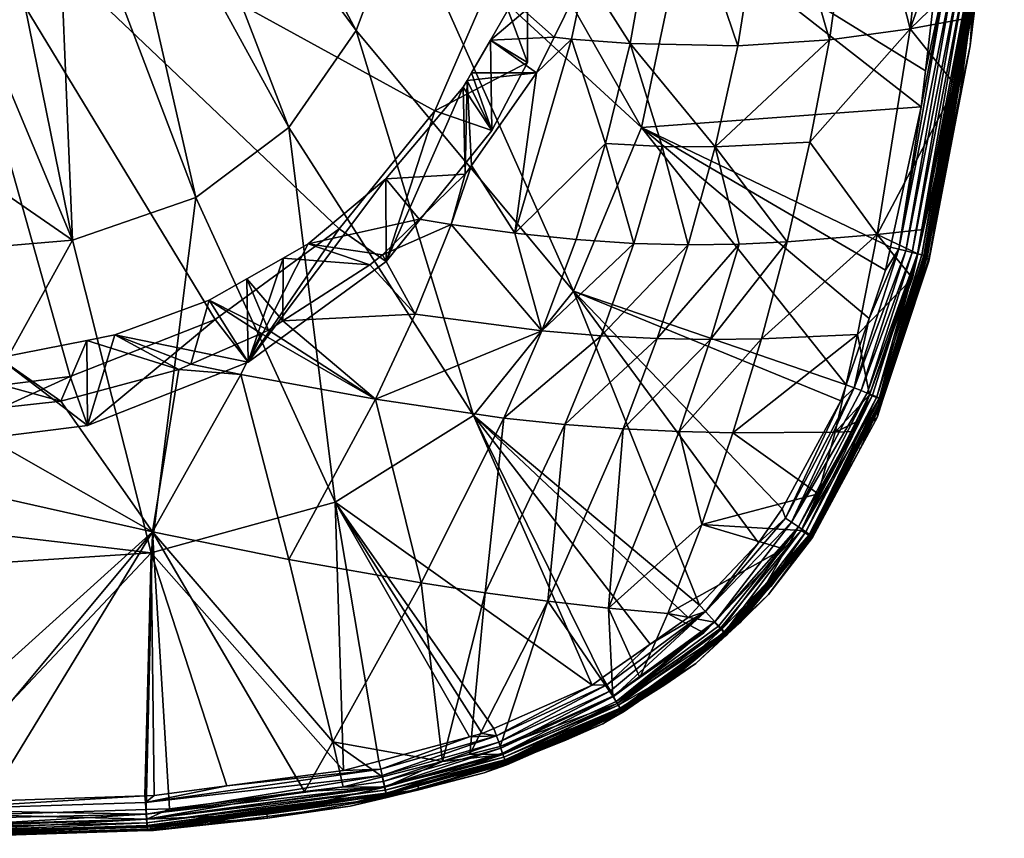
# Model space of a CAD drawing. Extents: x -0.027 to 0.042, y -0.136 to 0.027.
# Tile 3 of 172: x 0.002 to 0.019, y -0.136 to -0.121. Entities that reach past the tile are written whole.
import ezdxf

# ---------------------------------------------------------------- set-up
doc = ezdxf.new("R2010")
doc.units = 0
doc.layers.add('mesh', color=7, linetype='CONTINUOUS')

msp = doc.modelspace()

# ---------------------------------------------------------------- meshes
at = {"layer": 'mesh'}
mesh = msp.add_polyface(dxfattribs=at)
corners = [(0.012329, -0.123655, 0.119681), (0.0118, -0.125377, 0.120229), (0.012836, -0.125446, 0.120906), (0.012886, -0.116671, 0.118123), (0.012671, -0.11813, 0.118229), (0.013428, -0.118165, 0.118767), (0.013808, -0.125472, 0.121675), (0.013345, -0.123709, 0.120393), (0.012772, -0.121867, 0.119269), (0.012247, -0.127103, 0.121564), (0.011186, -0.127014, 0.12093), (0.010705, -0.125263, 0.119642), (0.011716, -0.121789, 0.118605), (0.012621, -0.118467, 0.118253), (0.012974, -0.123369, 0.133586), (0.016639, -0.127979, 0.132086), (0.011755, -0.126304, 0.13359), (0.008684, -0.119424, 0.134693), (0.009214, -0.116752, 0.134691), (0.013751, -0.119694, 0.133582), (0.010266, -0.121806, 0.118436), (0.011407, -0.121752, 0.118461), (0.010672, -0.121103, 0.11836), (0.011434, -0.11907, 0.118201), (0.011475, -0.118876, 0.118185), (0.011762, -0.117517, 0.118075), (0.010933, -0.122207, 0.113121), (0.010294, -0.123422, 0.113516), (0.010933, -0.121244, 0.116084), (0.011486, -0.119623, 0.115893), (0.011791, -0.118112, 0.115587), (0.010708, -0.117958, 0.111021), (0.010933, -0.117918, 0.111144), (0.010342, -0.115312, 0.110161), (0.010933, -0.120645, 0.112266), (0.010342, -0.120604, 0.111881), (0.009268, -0.12307, 0.112682), (0.010933, -0.112323, 0.113186), (0.011486, -0.113747, 0.113984), (0.011893, -0.116612, 0.115162), (0.011791, -0.115149, 0.114625), (0.011092, -0.122392, 0.118509), (0.011971, -0.120606, 0.118375), (0.009926, -0.124049, 0.118727), (0.009927, -0.122394, 0.118499), (0.009849, -0.122527, 0.118514), (0.011886, -0.115816, 0.117897)]
mesh.append_faces([[corners[k] for k in face] for face in [(0, 1, 2, 2), (3, 4, 5, 5), (6, 7, 2, 2), (7, 0, 2, 2), (7, 8, 0, 0), (2, 9, 6, 6), (1, 10, 2, 2), (0, 11, 1, 1), (0, 12, 11, 11), (8, 12, 0, 0), (4, 13, 5, 5), (14, 15, 16, 16), (17, 14, 16, 16), (18, 19, 14, 14), (20, 21, 22, 22), (13, 23, 22, 22), (13, 24, 23, 23), (4, 24, 13, 13), (4, 25, 24, 24), (3, 25, 4, 4), (20, 26, 27, 27), (28, 26, 20, 20), (28, 23, 29, 29), (28, 22, 23, 23), (20, 22, 28, 28), (29, 25, 30, 30), (29, 24, 25, 25), (23, 24, 29, 29), (31, 32, 33, 33), (31, 34, 32, 32), (35, 34, 31, 31), (35, 26, 34, 34), (36, 27, 26, 26), (34, 26, 28, 28), (37, 34, 28, 28), (37, 32, 34, 34), (38, 37, 28, 28), (28, 39, 40, 40), (28, 30, 39, 39), (29, 30, 28, 28), (12, 41, 11, 11), (12, 21, 41, 41), (42, 21, 12, 12), (11, 41, 43, 43), (8, 42, 12, 12), (5, 42, 8, 8), (5, 13, 42, 42), (22, 42, 13, 13), (22, 21, 42, 42), (20, 41, 21, 21), (44, 41, 20, 20), (45, 43, 41, 41), (3, 46, 25, 25), (30, 46, 39, 39), (30, 25, 46, 46)]])
mesh = msp.add_polyface(dxfattribs=at)
corners = [(-0.001456, -0.118472, 0.135363), (-0.000042, -0.118621, 0.135196), (-0.000042, -0.12344, 0.134974), (-0.002866, -0.125387, 0.134701), (-0.000042, -0.125627, 0.134608), (0.009564, -0.125111, 0.11913), (0.008991, -0.12501, 0.118934), (0.008334, -0.125653, 0.119082), (0.010705, -0.125263, 0.119642), (0.009926, -0.124049, 0.118727), (0.008918, -0.126714, 0.119903), (0.008109, -0.125832, 0.119135), (0.011186, -0.127014, 0.12093), (0.002782, -0.125387, 0.134701), (0.002477, -0.118013, 0.135363), (0.004987, -0.124627, 0.1347), (0.001371, -0.118472, 0.135363), (0.003314, -0.117275, 0.135362), (0.008684, -0.119424, 0.134693), (0.004607, -0.113599, 0.135359), (0.009214, -0.116752, 0.134691), (0.007859, -0.121634, 0.134696), (0.004339, -0.115046, 0.13536), (0.003921, -0.116278, 0.135361), (0.006653, -0.123373, 0.134699), (0.007484, -0.130085, 0.133593), (0.009965, -0.128533, 0.133593), (0.011755, -0.126304, 0.13359), (0.012974, -0.123369, 0.133586), (0.007003, -0.125454, 0.119127), (0.006551, -0.125711, 0.11922), (0.00655, -0.126835, 0.119494), (0.005925, -0.127577, 0.114866), (0.010294, -0.123422, 0.113516), (0.009849, -0.122527, 0.118514), (0.009927, -0.122394, 0.118499), (0.009779, -0.12265, 0.118527), (0.008397, -0.125773, 0.11428), (0.010266, -0.121806, 0.118436), (0.009268, -0.12307, 0.112682), (0.010933, -0.122207, 0.113121), (0.010342, -0.120604, 0.111881), (0.007559, -0.125187, 0.11337), (-0.000042, -0.117958, 0.111021), (0.00274, -0.127833, 0.11423), (0.005333, -0.126812, 0.113898), (-0.000042, -0.128182, 0.114343), (-0.002824, -0.127833, 0.11423), (0.010708, -0.117958, 0.111021), (0.010342, -0.115312, 0.110161), (0.009813, -0.124206, 0.118748), (0.008391, -0.124291, 0.118817), (0.011092, -0.122392, 0.118509)]
mesh.append_faces([[corners[k] for k in face] for face in [(0, 1, 2, 2), (3, 2, 4, 4), (3, 0, 2, 2), (5, 6, 7, 7), (8, 9, 5, 5), (10, 7, 11, 11), (10, 5, 7, 7), (12, 8, 5, 5), (13, 14, 15, 15), (13, 16, 14, 14), (13, 1, 16, 16), (13, 2, 1, 1), (4, 2, 13, 13), (14, 17, 15, 15), (18, 19, 20, 20), (21, 22, 18, 18), (23, 21, 24, 24), (23, 22, 21, 21), (17, 24, 15, 15), (17, 23, 24, 24), (24, 25, 15, 15), (21, 26, 24, 24), (18, 27, 21, 21), (20, 28, 18, 18), (29, 7, 6, 6), (29, 11, 7, 7), (30, 11, 29, 29), (30, 31, 11, 11), (32, 30, 29, 29), (33, 34, 35, 35), (33, 36, 34, 34), (37, 36, 33, 33), (38, 33, 35, 35), (39, 40, 41, 41), (39, 37, 33, 33), (42, 37, 39, 39), (43, 44, 45, 45), (43, 46, 44, 44), (47, 46, 43, 43), (43, 39, 41, 41), (43, 42, 39, 39), (45, 42, 43, 43), (43, 48, 49, 49), (41, 48, 43, 43), (5, 50, 6, 6), (5, 9, 50, 50), (50, 34, 36, 36), (29, 6, 51, 51), (51, 50, 36, 36), (6, 50, 51, 51), (34, 52, 35, 35), (50, 9, 34, 34), (32, 51, 37, 37), (32, 29, 51, 51), (37, 51, 36, 36)]])
mesh = msp.add_polyface(dxfattribs=at)
corners = [(0.018943, -0.12053, 0.131155), (0.018997, -0.120484, 0.127051), (0.018858, -0.121909, 0.127063), (0.019201, -0.118359, 0.131156), (0.019324, -0.117151, 0.127021), (0.019274, -0.117142, 0.131157), (0.019446, -0.115904, 0.12701), (0.019414, -0.115402, 0.131301), (0.01897, -0.120533, 0.131299), (0.018678, -0.122755, 0.131154), (0.018467, -0.120475, 0.132021), (0.018282, -0.120454, 0.132081), (0.018621, -0.117589, 0.13208), (0.018057, -0.122358, 0.132082), (0.018912, -0.115371, 0.132019), (0.018668, -0.116759, 0.13208), (0.019035, -0.115379, 0.131938), (0.018591, -0.12049, 0.131939), (0.019148, -0.115386, 0.131837), (0.018705, -0.120503, 0.131838), (0.019245, -0.115392, 0.131718), (0.018802, -0.120514, 0.131719), (0.019323, -0.115397, 0.131586), (0.01888, -0.120523, 0.131586), (0.01938, -0.1154, 0.131445), (0.018937, -0.120529, 0.131444), (0.017583, -0.125549, 0.132025), (0.017707, -0.12558, 0.131944), (0.017819, -0.125609, 0.131842), (0.017917, -0.125633, 0.131722), (0.019033, -0.120488, 0.126923), (0.019471, -0.115313, 0.126789), (0.018205, -0.117803, 0.124613), (0.019222, -0.117568, 0.126575), (0.019242, -0.11741, 0.126576), (0.017782, -0.1216, 0.124894), (0.013826, -0.114382, 0.118586), (0.012886, -0.116671, 0.118123), (0.013428, -0.118165, 0.118767), (0.014695, -0.121906, 0.120848), (0.015292, -0.118165, 0.12043), (0.012772, -0.121867, 0.119269), (0.016337, -0.121799, 0.122762), (0.01687, -0.118033, 0.122399), (0.015667, -0.114362, 0.120257), (0.014218, -0.11524, 0.13358), (0.013751, -0.119694, 0.133582), (0.019374, -0.11531, 0.126585), (0.018943, -0.120481, 0.126607), (0.018749, -0.121424, 0.126546), (0.018602, -0.122626, 0.126536), (0.019009, -0.120487, 0.126793), (0.018132, -0.125676, 0.126967), (0.018031, -0.125656, 0.126649)]
mesh.append_faces([[corners[k] for k in face] for face in [(0, 1, 2, 2), (3, 1, 0, 0), (3, 4, 1, 1), (5, 4, 3, 3), (5, 6, 4, 4), (5, 3, 7, 7), (8, 0, 9, 9), (10, 11, 12, 12), (10, 13, 11, 11), (14, 12, 15, 15), (14, 10, 12, 12), (16, 10, 14, 14), (16, 17, 10, 10), (18, 17, 16, 16), (18, 19, 17, 17), (20, 19, 18, 18), (20, 21, 19, 19), (22, 21, 20, 20), (22, 23, 21, 21), (24, 23, 22, 22), (24, 25, 23, 23), (7, 25, 24, 24), (7, 8, 25, 25), (3, 8, 7, 7), (3, 0, 8, 8), (17, 26, 10, 10), (19, 27, 17, 17), (21, 28, 19, 19), (23, 29, 21, 21), (4, 30, 1, 1), (4, 31, 30, 30), (30, 2, 1, 1), (32, 33, 34, 34), (35, 33, 32, 32), (36, 37, 38, 38), (38, 39, 40, 40), (41, 39, 38, 38), (42, 40, 39, 39), (43, 40, 42, 42), (43, 44, 40, 40), (43, 35, 32, 32), (42, 35, 43, 43), (12, 45, 15, 15), (12, 46, 45, 45), (11, 46, 12, 12), (11, 13, 46, 46), (47, 33, 48, 48), (47, 34, 33, 33), (48, 49, 50, 50), (31, 51, 30, 30), (47, 51, 31, 31), (47, 48, 51, 51), (51, 52, 30, 30), (48, 53, 51, 51), (35, 48, 33, 33), (49, 48, 35, 35)]])
mesh = msp.add_polyface(dxfattribs=at)
corners = [(0.018678, -0.122755, 0.131154), (0.018693, -0.122768, 0.127077), (0.018663, -0.122876, 0.131154), (0.018858, -0.121909, 0.127063), (0.018943, -0.12053, 0.131155), (0.018085, -0.125675, 0.131297), (0.018073, -0.125673, 0.131153), (0.017971, -0.126156, 0.131152), (0.017583, -0.125549, 0.132025), (0.017435, -0.125513, 0.132084), (0.017981, -0.122999, 0.132082), (0.017344, -0.125929, 0.132084), (0.017048, -0.12679, 0.132085), (0.018467, -0.120475, 0.132021), (0.018057, -0.122358, 0.132082), (0.018591, -0.12049, 0.131939), (0.017707, -0.12558, 0.131944), (0.018705, -0.120503, 0.131838), (0.017819, -0.125609, 0.131842), (0.018802, -0.120514, 0.131719), (0.017917, -0.125633, 0.131722), (0.01888, -0.120523, 0.131586), (0.017995, -0.125653, 0.131588), (0.018937, -0.120529, 0.131444), (0.018051, -0.125667, 0.131444), (0.01897, -0.120533, 0.131299), (0.018132, -0.125676, 0.126967), (0.019033, -0.120488, 0.126923), (0.017195, -0.125288, 0.125395), (0.018021, -0.125199, 0.126517), (0.018602, -0.122626, 0.126536), (0.013808, -0.125472, 0.121675), (0.014291, -0.123719, 0.121199), (0.013345, -0.123709, 0.120393), (0.01472, -0.12546, 0.122526), (0.012772, -0.121867, 0.119269), (0.014695, -0.121906, 0.120848), (0.016337, -0.121799, 0.122762), (0.015988, -0.123633, 0.123055), (0.015581, -0.12542, 0.12344), (0.017782, -0.1216, 0.124894), (0.018749, -0.121424, 0.126546), (0.015119, -0.127154, 0.12392), (0.014209, -0.127166, 0.12307), (0.013254, -0.127152, 0.12228), (0.012974, -0.123369, 0.133586), (0.013751, -0.119694, 0.133582), (0.01812, -0.125765, 0.127126), (0.019009, -0.120487, 0.126793), (0.018094, -0.125669, 0.126804), (0.018031, -0.125656, 0.126649), (0.018943, -0.120481, 0.126607), (0.017924, -0.125632, 0.126513), (0.017825, -0.12607, 0.12651)]
mesh.append_faces([[corners[k] for k in face] for face in [(0, 1, 2, 2), (0, 3, 1, 1), (4, 3, 0, 0), (5, 6, 7, 7), (5, 2, 6, 6), (8, 9, 10, 10), (8, 11, 9, 9), (8, 12, 11, 11), (13, 10, 14, 14), (13, 8, 10, 10), (15, 16, 8, 8), (17, 18, 16, 16), (19, 20, 18, 18), (21, 22, 20, 20), (23, 22, 21, 21), (23, 24, 22, 22), (25, 24, 23, 23), (25, 5, 24, 24), (0, 5, 25, 25), (0, 2, 5, 5), (26, 1, 3, 3), (27, 26, 3, 3), (28, 29, 30, 30), (31, 32, 33, 33), (34, 32, 31, 31), (32, 35, 33, 33), (32, 36, 35, 35), (37, 36, 32, 32), (28, 38, 39, 39), (28, 40, 38, 38), (30, 40, 28, 28), (30, 41, 40, 40), (37, 38, 40, 40), (32, 38, 37, 37), (32, 39, 38, 38), (34, 39, 32, 32), (39, 42, 28, 28), (34, 43, 39, 39), (31, 44, 34, 34), (45, 9, 11, 11), (45, 10, 9, 9), (46, 10, 45, 45), (46, 14, 10, 10), (11, 12, 45, 45), (6, 47, 7, 7), (2, 47, 6, 6), (2, 1, 47, 47), (26, 47, 1, 1), (48, 49, 26, 26), (48, 50, 49, 49), (51, 52, 50, 50), (30, 52, 51, 51), (30, 29, 52, 52), (28, 52, 29, 29), (53, 52, 28, 28)]])
mesh = msp.add_polyface(dxfattribs=at)
corners = [(0.011622, -0.134325, 0.12725), (0.010551, -0.134767, 0.127255), (0.011628, -0.13434, 0.129201), (0.00833, -0.135002, 0.126478), (0.009405, -0.134726, 0.126478), (0.007441, -0.134378, 0.125795), (0.009025, -0.131531, 0.123685), (0.006656, -0.131111, 0.12288), (0.010173, -0.131706, 0.124154), (0.0099, -0.134599, 0.126478), (0.011292, -0.131856, 0.124672), (0.008918, -0.126714, 0.119903), (0.008109, -0.125832, 0.119135), (0.00655, -0.126835, 0.119494), (0.008206, -0.128239, 0.120804), (0.006293, -0.127, 0.119553), (0.00616, -0.127059, 0.11958), (0.011186, -0.127014, 0.12093), (0.009564, -0.125111, 0.11913), (0.010508, -0.128575, 0.12176), (0.012247, -0.127103, 0.121564), (0.011598, -0.128689, 0.122342), (0.005794, -0.127795, 0.12006), (0.0118, -0.125377, 0.120229), (0.010705, -0.125263, 0.119642), (0.011755, -0.126304, 0.13359), (0.014013, -0.131931, 0.132086), (0.009965, -0.128533, 0.133593), (0.010119, -0.134229, 0.132071), (0.009891, -0.13429, 0.13207), (0.007484, -0.130085, 0.133593), (0.010327, -0.134137, 0.132071), (0.012086, -0.133359, 0.132078), (0.013128, -0.132627, 0.132082), (0.012276, -0.133225, 0.132079), (0.008267, -0.134721, 0.132065), (0.007632, -0.134889, 0.132063), (0.006653, -0.123373, 0.134699), (0.007859, -0.121634, 0.134696), (0.010374, -0.134269, 0.132016), (0.010526, -0.134702, 0.131446), (0.012606, -0.133802, 0.131301), (0.010537, -0.134734, 0.131303), (0.010507, -0.13465, 0.131585), (0.012589, -0.133772, 0.131447), (0.012352, -0.133354, 0.132025), (0.010414, -0.134383, 0.131935), (0.012415, -0.133464, 0.131944), (0.010451, -0.134488, 0.131834), (0.012472, -0.133565, 0.131843), (0.010482, -0.134578, 0.131716), (0.012521, -0.133652, 0.131724), (0.01256, -0.133722, 0.13159), (0.008347, -0.135085, 0.131824), (0.008325, -0.134982, 0.131925), (0.008301, -0.134868, 0.132007), (0.012634, -0.133854, 0.127142), (0.010561, -0.134791, 0.127151), (0.010545, -0.13475, 0.126933), (0.012591, -0.133784, 0.126824), (0.010531, -0.134711, 0.126827), (0.010555, -0.134777, 0.127041), (0.012611, -0.133818, 0.126928), (0.007559, -0.125187, 0.11337), (0.005925, -0.127577, 0.114866), (0.008397, -0.125773, 0.11428), (0.010539, -0.134741, 0.131162), (0.011601, -0.134274, 0.131159), (0.010441, -0.134461, 0.126479), (0.01246, -0.133559, 0.126479), (0.010491, -0.134603, 0.126634), (0.012535, -0.133688, 0.126634)]
mesh.append_faces([[corners[k] for k in face] for face in [(0, 1, 2, 2), (3, 4, 5, 5), (5, 6, 7, 7), (4, 6, 5, 5), (4, 8, 6, 6), (9, 8, 4, 4), (9, 10, 8, 8), (11, 12, 13, 13), (14, 15, 16, 16), (13, 15, 14, 14), (17, 18, 11, 11), (14, 11, 13, 13), (14, 17, 11, 11), (19, 17, 14, 14), (19, 20, 17, 17), (21, 20, 19, 19), (21, 8, 10, 10), (19, 8, 21, 21), (19, 6, 8, 8), (14, 6, 19, 19), (14, 7, 6, 6), (22, 7, 14, 14), (23, 24, 17, 17), (25, 26, 27, 27), (28, 29, 30, 30), (30, 31, 28, 28), (30, 32, 31, 31), (27, 32, 30, 30), (33, 34, 27, 27), (30, 35, 36, 36), (29, 35, 30, 30), (37, 27, 30, 30), (38, 25, 27, 27), (39, 31, 32, 32), (39, 28, 31, 31), (29, 28, 39, 39), (40, 41, 42, 42), (43, 44, 40, 40), (45, 46, 39, 39), (47, 48, 46, 46), (49, 50, 48, 48), (51, 52, 50, 50), (53, 46, 48, 48), (54, 39, 46, 46), (55, 29, 39, 39), (0, 56, 57, 57), (58, 59, 60, 60), (61, 62, 58, 58), (63, 64, 65, 65), (66, 67, 2, 2), (68, 10, 9, 9), (68, 69, 10, 10), (42, 67, 66, 66), (70, 68, 9, 9), (70, 71, 68, 68), (60, 71, 70, 70)]])
mesh = msp.add_polyface(dxfattribs=at)
corners = [(0.016861, -0.129099, 0.131151), (0.016019, -0.130695, 0.129208), (0.016005, -0.130677, 0.13115), (0.016887, -0.129128, 0.127182), (0.01526, -0.131568, 0.131151), (0.013442, -0.132079, 0.125857), (0.015518, -0.130917, 0.126485), (0.01405, -0.13048, 0.125131), (0.011598, -0.128689, 0.122342), (0.013254, -0.127152, 0.12228), (0.012247, -0.127103, 0.121564), (0.012643, -0.128768, 0.122996), (0.014209, -0.127166, 0.12307), (0.013645, -0.128816, 0.123713), (0.015119, -0.127154, 0.12392), (0.014608, -0.128839, 0.124486), (0.016841, -0.127078, 0.12574), (0.016442, -0.128829, 0.126155), (0.016139, -0.129931, 0.126488), (0.012382, -0.13198, 0.125239), (0.011292, -0.131856, 0.124672), (0.017195, -0.125288, 0.125395), (0.015581, -0.12542, 0.12344), (0.01472, -0.12546, 0.122526), (0.013808, -0.125472, 0.121675), (0.012836, -0.125446, 0.120906), (0.011186, -0.127014, 0.12093), (0.011755, -0.126304, 0.13359), (0.016639, -0.127979, 0.132086), (0.01654, -0.128268, 0.132086), (0.012974, -0.123369, 0.133586), (0.017048, -0.12679, 0.132085), (0.009965, -0.128533, 0.133593), (0.014013, -0.131931, 0.132086), (0.013806, -0.13215, 0.132085), (0.015066, -0.130814, 0.132087), (0.016033, -0.130713, 0.127207), (0.01566, -0.130444, 0.131945), (0.017014, -0.128128, 0.131845), (0.015782, -0.130527, 0.131822), (0.015552, -0.130371, 0.132023), (0.016784, -0.128036, 0.132028), (0.015494, -0.1302, 0.132087), (0.015988, -0.130666, 0.131296), (0.015913, -0.130615, 0.13159), (0.017185, -0.128197, 0.13159), (0.017109, -0.128166, 0.131725), (0.015994, -0.130692, 0.126917), (0.017291, -0.128245, 0.126901), (0.015969, -0.130676, 0.126816), (0.015834, -0.130588, 0.126559), (0.016773, -0.128819, 0.126493), (0.017229, -0.128223, 0.126724), (0.015247, -0.131736, 0.12722), (0.015261, -0.131568, 0.131448), (0.015288, -0.131592, 0.131298), (0.014116, -0.132041, 0.132031), (0.014285, -0.132224, 0.131849), (0.015215, -0.131529, 0.131594), (0.014453, -0.132422, 0.126821), (0.014489, -0.132457, 0.127229)]
mesh.append_faces([[corners[k] for k in face] for face in [(0, 1, 2, 2), (0, 3, 1, 1), (1, 4, 2, 2), (5, 6, 7, 7), (8, 9, 10, 10), (11, 9, 8, 8), (11, 12, 9, 9), (13, 12, 11, 11), (13, 14, 12, 12), (15, 14, 13, 13), (15, 16, 14, 14), (17, 16, 15, 15), (15, 18, 17, 17), (15, 7, 18, 18), (13, 7, 15, 15), (13, 19, 7, 7), (11, 19, 13, 13), (11, 20, 19, 19), (8, 20, 11, 11), (21, 14, 16, 16), (22, 12, 14, 14), (23, 9, 12, 12), (24, 10, 9, 9), (25, 26, 10, 10), (27, 28, 29, 29), (30, 31, 28, 28), (32, 33, 34, 34), (27, 35, 33, 33), (3, 36, 1, 1), (37, 38, 39, 39), (40, 41, 37, 37), (40, 29, 41, 41), (40, 42, 29, 29), (43, 0, 2, 2), (44, 45, 43, 43), (46, 44, 39, 39), (38, 46, 39, 39), (47, 48, 49, 49), (36, 48, 47, 47), (50, 51, 18, 18), (49, 52, 50, 50), (1, 36, 53, 53), (7, 50, 18, 18), (7, 6, 50, 50), (27, 29, 42, 42), (42, 35, 27, 27), (44, 43, 54, 54), (4, 43, 2, 2), (4, 55, 43, 43), (40, 35, 42, 42), (40, 56, 35, 35), (57, 37, 39, 39), (58, 39, 44, 44), (50, 59, 49, 49), (60, 36, 47, 47)]])
mesh = msp.add_polyface(dxfattribs=at)
corners = [(0.004211, -0.130617, 0.12222), (0.002572, -0.128273, 0.120179), (0.000501, -0.1285, 0.120319), (-0.000042, -0.134455, 0.125453), (-0.000042, -0.135722, 0.12648), (0.006933, -0.135269, 0.126477), (0.007441, -0.134378, 0.125795), (0.004516, -0.135575, 0.126477), (0.004097, -0.135589, 0.126477), (0.006656, -0.131111, 0.12288), (0.005794, -0.127795, 0.12006), (0.004899, -0.127612, 0.119831), (0.004683, -0.127706, 0.119873), (0.00616, -0.127059, 0.11958), (0.008206, -0.128239, 0.120804), (0.007484, -0.130085, 0.133593), (0.007632, -0.134889, 0.132063), (0.004188, -0.130993, 0.133592), (-0.000042, -0.131266, 0.133526), (-0.000042, -0.130492, 0.133796), (-0.000042, -0.135483, 0.132054), (0.004078, -0.135346, 0.132053), (0.004241, -0.13534, 0.132053), (0.005544, -0.135167, 0.132057), (0.002782, -0.125387, 0.134701), (-0.000042, -0.125627, 0.134608), (0.004987, -0.124627, 0.1347), (0.003039, -0.127185, 0.11982), (0.001453, -0.127497, 0.119981), (0.003538, -0.127087, 0.11977), (0.00523, -0.126464, 0.119493), (0.005903, -0.12608, 0.119354), (0.00655, -0.126835, 0.119494), (0.006551, -0.125711, 0.11922), (0.006293, -0.127, 0.119553), (0.003047, -0.128711, 0.115234), (-0.000042, -0.129097, 0.11536), (0.005925, -0.127577, 0.114866), (0.005333, -0.126812, 0.113898), (0.007559, -0.125187, 0.11337), (0.00274, -0.127833, 0.11423), (-0.000042, -0.128182, 0.114343), (-0.000045, -0.12851, 0.120326), (-0.000425, -0.128505, 0.120323), (-0.000042, -0.129658, 0.121316), (-0.000864, -0.135718, 0.126479), (-0.000044, -0.127558, 0.120016), (-0.000446, -0.127574, 0.120025)]
mesh.append_faces([[corners[k] for k in face] for face in [(0, 1, 2, 2), (0, 3, 4, 4), (0, 5, 6, 6), (0, 7, 5, 5), (8, 7, 0, 0), (6, 9, 0, 0), (10, 11, 12, 12), (10, 13, 11, 11), (14, 13, 10, 10), (10, 0, 9, 9), (12, 0, 10, 10), (12, 1, 0, 0), (15, 16, 17, 17), (17, 18, 19, 19), (17, 20, 18, 18), (21, 20, 17, 17), (17, 22, 21, 21), (17, 23, 22, 22), (16, 23, 17, 17), (24, 19, 25, 25), (24, 17, 19, 19), (26, 17, 24, 24), (26, 15, 17, 17), (1, 27, 28, 28), (12, 27, 1, 1), (12, 29, 27, 27), (11, 29, 12, 12), (11, 30, 29, 29), (31, 32, 33, 33), (31, 34, 32, 32), (30, 34, 31, 31), (30, 13, 34, 34), (11, 13, 30, 30), (28, 35, 36, 36), (27, 35, 28, 28), (29, 35, 27, 27), (29, 37, 35, 35), (30, 37, 29, 29), (37, 31, 33, 33), (30, 31, 37, 37), (38, 37, 39, 39), (38, 35, 37, 37), (40, 35, 38, 38), (40, 36, 35, 35), (41, 36, 40, 40), (42, 43, 44, 44), (44, 45, 3, 3), (0, 44, 3, 3), (2, 44, 0, 0), (42, 44, 2, 2), (42, 46, 47, 47), (2, 46, 42, 42), (2, 1, 46, 46), (1, 28, 46, 46), (28, 36, 46, 46)]])
mesh = msp.add_polyface(dxfattribs=at)
corners = [(0.017116, -0.128631, 0.131151), (0.016887, -0.129128, 0.127182), (0.016861, -0.129099, 0.131151), (0.017191, -0.128564, 0.127173), (0.017255, -0.128227, 0.131151), (0.017971, -0.126156, 0.131152), (0.017625, -0.127258, 0.127151), (0.017599, -0.127233, 0.131152), (0.017273, -0.128232, 0.131297), (0.016784, -0.128036, 0.132028), (0.016639, -0.127979, 0.132086), (0.017048, -0.12679, 0.132085), (0.01654, -0.128268, 0.132086), (0.017583, -0.125549, 0.132025), (0.017707, -0.12558, 0.131944), (0.016904, -0.128084, 0.131947), (0.017819, -0.125609, 0.131842), (0.017014, -0.128128, 0.131845), (0.017917, -0.125633, 0.131722), (0.017109, -0.128166, 0.131725), (0.017185, -0.128197, 0.13159), (0.017995, -0.125653, 0.131588), (0.01724, -0.128219, 0.131445), (0.018051, -0.125667, 0.131444), (0.018085, -0.125675, 0.131297), (0.016442, -0.128829, 0.126155), (0.016773, -0.128819, 0.126493), (0.01689, -0.128615, 0.126494), (0.016139, -0.129931, 0.126488), (0.017195, -0.125288, 0.125395), (0.016841, -0.127078, 0.12574), (0.017825, -0.12607, 0.12651), (0.017297, -0.128245, 0.127168), (0.01812, -0.125765, 0.127126), (0.01566, -0.130444, 0.131945), (0.015988, -0.130666, 0.131296), (0.015913, -0.130615, 0.13159), (0.017057, -0.12816, 0.126497), (0.018132, -0.125676, 0.126967), (0.015969, -0.130676, 0.126816), (0.017291, -0.128245, 0.126901), (0.017229, -0.128223, 0.126724), (0.016033, -0.130713, 0.127207), (0.015834, -0.130588, 0.126559), (0.017924, -0.125632, 0.126513), (0.018031, -0.125656, 0.126649), (0.018094, -0.125669, 0.126804)]
mesh.append_faces([[corners[k] for k in face] for face in [(0, 1, 2, 2), (0, 3, 1, 1), (4, 3, 0, 0), (5, 6, 7, 7), (8, 0, 2, 2), (8, 4, 0, 0), (7, 4, 8, 8), (9, 10, 11, 11), (9, 12, 10, 10), (13, 9, 11, 11), (14, 9, 13, 13), (14, 15, 9, 9), (16, 15, 14, 14), (16, 17, 15, 15), (18, 17, 16, 16), (18, 19, 17, 17), (18, 20, 19, 19), (21, 20, 18, 18), (21, 22, 20, 20), (23, 22, 21, 21), (23, 8, 22, 22), (24, 8, 23, 23), (24, 7, 8, 8), (5, 7, 24, 24), (25, 26, 27, 27), (25, 28, 26, 26), (29, 30, 31, 31), (4, 32, 3, 3), (7, 32, 4, 4), (7, 6, 32, 32), (5, 33, 6, 6), (34, 15, 17, 17), (34, 9, 15, 15), (35, 8, 2, 2), (35, 22, 8, 8), (35, 20, 22, 22), (20, 36, 19, 19), (26, 37, 27, 27), (32, 1, 3, 3), (6, 33, 38, 38), (39, 40, 41, 41), (42, 32, 40, 40), (42, 1, 32, 32), (43, 37, 26, 26), (43, 41, 37, 37), (37, 44, 31, 31), (41, 44, 37, 37), (41, 45, 44, 44), (41, 46, 45, 45), (40, 46, 41, 41), (40, 38, 46, 46), (40, 6, 38, 38), (32, 6, 40, 40), (30, 37, 31, 31), (25, 37, 30, 30), (27, 37, 25, 25)]])
mesh = msp.add_polyface(dxfattribs=at)
corners = [(0.013392, -0.133354, 0.129203), (0.013381, -0.13334, 0.127239), (0.01262, -0.133832, 0.127244), (0.013946, -0.132975, 0.127235), (0.012279, -0.134052, 0.127246), (0.011628, -0.13434, 0.129201), (0.011622, -0.134325, 0.12725), (0.013362, -0.133307, 0.131154), (0.013559, -0.133153, 0.131154), (0.013059, -0.133544, 0.131155), (0.012382, -0.13198, 0.125239), (0.013442, -0.132079, 0.125857), (0.01405, -0.13048, 0.125131), (0.012942, -0.133223, 0.12648), (0.009965, -0.128533, 0.133593), (0.013806, -0.13215, 0.132085), (0.013128, -0.132627, 0.132082), (0.012276, -0.133225, 0.132079), (0.012086, -0.133359, 0.132078), (0.013575, -0.133173, 0.1313), (0.012352, -0.133354, 0.132025), (0.010537, -0.134734, 0.131303), (0.012606, -0.133802, 0.131301), (0.011601, -0.134274, 0.131159), (0.010526, -0.134702, 0.131446), (0.012589, -0.133772, 0.131447), (0.010374, -0.134269, 0.132016), (0.012415, -0.133464, 0.131944), (0.010414, -0.134383, 0.131935), (0.012472, -0.133565, 0.131843), (0.010451, -0.134488, 0.131834), (0.012521, -0.133652, 0.131724), (0.010482, -0.134578, 0.131716), (0.014411, -0.132361, 0.131593), (0.01256, -0.133722, 0.13159), (0.013555, -0.133144, 0.131448), (0.014285, -0.132224, 0.131849), (0.010507, -0.13465, 0.131585), (0.012634, -0.133854, 0.127142), (0.012625, -0.133841, 0.127034), (0.010561, -0.134791, 0.127151), (0.010555, -0.134777, 0.127041), (0.012611, -0.133818, 0.126928), (0.012591, -0.133784, 0.126824), (0.010545, -0.13475, 0.126933), (0.014479, -0.132449, 0.126922), (0.01261, -0.133812, 0.131156), (0.01246, -0.133559, 0.126479), (0.011292, -0.131856, 0.124672), (0.014116, -0.132041, 0.132031), (0.010441, -0.134461, 0.126479), (0.012535, -0.133688, 0.126634), (0.014271, -0.132231, 0.126482), (0.014453, -0.132422, 0.126821), (0.010531, -0.134711, 0.126827)]
mesh.append_faces([[corners[k] for k in face] for face in [(0, 1, 2, 2), (0, 3, 1, 1), (4, 0, 2, 2), (4, 5, 0, 0), (6, 5, 4, 4), (0, 7, 8, 8), (9, 7, 0, 0), (10, 11, 12, 12), (10, 13, 11, 11), (14, 15, 16, 16), (14, 17, 18, 18), (19, 8, 7, 7), (18, 17, 20, 20), (21, 22, 23, 23), (24, 25, 22, 22), (9, 19, 7, 7), (20, 26, 18, 18), (27, 28, 20, 20), (29, 30, 27, 27), (31, 32, 29, 29), (33, 34, 31, 31), (33, 35, 34, 34), (29, 36, 31, 31), (17, 16, 20, 20), (22, 19, 9, 9), (22, 35, 19, 19), (25, 35, 22, 22), (25, 34, 35, 35), (37, 34, 25, 25), (37, 32, 34, 34), (4, 38, 6, 6), (38, 2, 1, 1), (4, 2, 38, 38), (39, 40, 38, 38), (41, 40, 39, 39), (42, 43, 44, 44), (39, 42, 41, 41), (39, 45, 42, 42), (0, 46, 9, 9), (5, 46, 0, 0), (5, 23, 46, 46), (10, 47, 13, 13), (48, 47, 10, 10), (22, 46, 23, 23), (9, 46, 22, 22), (27, 49, 29, 29), (20, 49, 27, 27), (20, 16, 49, 49), (50, 51, 47, 47), (47, 52, 13, 13), (51, 52, 47, 47), (43, 53, 51, 51), (54, 43, 51, 51), (42, 53, 43, 43), (45, 53, 42, 42)]])
mesh = msp.add_polyface(dxfattribs=at)
corners = [(0.014746, -0.132234, 0.129205), (0.013946, -0.132975, 0.127235), (0.013392, -0.133354, 0.129203), (0.013559, -0.133153, 0.131154), (0.014477, -0.132432, 0.131152), (0.016019, -0.130695, 0.129208), (0.01526, -0.131568, 0.131151), (0.015247, -0.131736, 0.12722), (0.014732, -0.132226, 0.127226), (0.013442, -0.132079, 0.125857), (0.012942, -0.133223, 0.12648), (0.014086, -0.132426, 0.126481), (0.015215, -0.131529, 0.131594), (0.014451, -0.132405, 0.131448), (0.014411, -0.132361, 0.131593), (0.015261, -0.131568, 0.131448), (0.014476, -0.132431, 0.131299), (0.015288, -0.131592, 0.131298), (0.013555, -0.133144, 0.131448), (0.013575, -0.133173, 0.1313), (0.012521, -0.133652, 0.131724), (0.014355, -0.1323, 0.131729), (0.014285, -0.132224, 0.131849), (0.012625, -0.133841, 0.127034), (0.012634, -0.133854, 0.127142), (0.014497, -0.132468, 0.127025), (0.014479, -0.132449, 0.126922), (0.014489, -0.132457, 0.127229), (0.014725, -0.132207, 0.131152), (0.014271, -0.132231, 0.126482), (0.015518, -0.130917, 0.126485), (0.014116, -0.132041, 0.132031), (0.014013, -0.131931, 0.132086), (0.015066, -0.130814, 0.132087), (0.013806, -0.13215, 0.132085), (0.013128, -0.132627, 0.132082), (0.015913, -0.130615, 0.13159), (0.015988, -0.130666, 0.131296), (0.015782, -0.130527, 0.131822), (0.01566, -0.130444, 0.131945), (0.015552, -0.130371, 0.132023), (0.012472, -0.133565, 0.131843), (0.013381, -0.13334, 0.127239), (0.016033, -0.130713, 0.127207), (0.015834, -0.130588, 0.126559), (0.014381, -0.132346, 0.126635), (0.014453, -0.132422, 0.126821), (0.012535, -0.133688, 0.126634), (0.015994, -0.130692, 0.126917), (0.015969, -0.130676, 0.126816)]
mesh.append_faces([[corners[k] for k in face] for face in [(0, 1, 2, 2), (0, 3, 4, 4), (2, 3, 0, 0), (5, 0, 6, 6), (7, 0, 5, 5), (7, 8, 0, 0), (9, 10, 11, 11), (12, 13, 14, 14), (12, 15, 13, 13), (15, 16, 13, 13), (15, 17, 16, 16), (13, 18, 14, 14), (13, 19, 18, 18), (16, 19, 13, 13), (16, 3, 19, 19), (4, 3, 16, 16), (20, 21, 14, 14), (20, 22, 21, 21), (23, 24, 25, 25), (25, 26, 23, 23), (0, 27, 1, 1), (8, 27, 0, 0), (0, 28, 6, 6), (0, 4, 28, 28), (9, 11, 29, 29), (9, 29, 30, 30), (31, 32, 33, 33), (31, 34, 32, 32), (35, 34, 31, 31), (36, 15, 12, 12), (37, 17, 15, 15), (28, 17, 6, 6), (28, 16, 17, 17), (28, 4, 16, 16), (22, 38, 21, 21), (31, 39, 22, 22), (40, 39, 31, 31), (14, 38, 12, 12), (14, 21, 38, 38), (41, 31, 22, 22), (29, 11, 10, 10), (27, 42, 1, 1), (24, 42, 27, 27), (27, 7, 43, 43), (27, 8, 7, 7), (44, 45, 46, 46), (44, 29, 45, 45), (44, 30, 29, 29), (47, 45, 29, 29), (47, 46, 45, 45), (25, 27, 48, 48), (25, 24, 27, 27), (48, 49, 26, 26), (26, 49, 46, 46), (25, 48, 26, 26)]])
mesh = msp.add_polyface(dxfattribs=at)
corners = [(0.008983, -0.135235, 0.129198), (0.004234, -0.135965, 0.127275), (0.004185, -0.135937, 0.129193), (0.007754, -0.135529, 0.127265), (0.004432, -0.135887, 0.131173), (0.007863, -0.135449, 0.131168), (0.004211, -0.130617, 0.12222), (0.001121, -0.135684, 0.126479), (0.004097, -0.135589, 0.126477), (-0.000042, -0.135722, 0.12648), (0.004241, -0.13534, 0.132053), (0.004086, -0.135466, 0.131995), (0.004078, -0.135346, 0.132053), (0.005544, -0.135167, 0.132057), (0.004114, -0.135878, 0.131442), (-0.000042, -0.136019, 0.131308), (-0.000042, -0.136006, 0.131409), (0.004116, -0.135908, 0.131307), (0.008398, -0.135328, 0.131305), (-0.000042, -0.136037, 0.131176), (0.008301, -0.134868, 0.132007), (0.008381, -0.135245, 0.13158), (0.004111, -0.135828, 0.131574), (0.004107, -0.13576, 0.131698), (0.008392, -0.135297, 0.131444), (0.006271, -0.135746, 0.12705), (0.004125, -0.135961, 0.127054), (0.004119, -0.135887, 0.126832), (0.006261, -0.135674, 0.12683), (0.004125, -0.135968, 0.127276), (-0.000042, -0.136105, 0.127284), (-0.000042, -0.136072, 0.12919), (0.004181, -0.135895, 0.131173), (-0.000042, -0.135915, 0.131639), (0.004101, -0.135675, 0.131812), (-0.000042, -0.135771, 0.131839), (-0.000042, -0.135592, 0.131991), (-0.000042, -0.135483, 0.132054), (0.008325, -0.134982, 0.131925), (0.008366, -0.135174, 0.131708), (0.00411, -0.135763, 0.126634), (0.004516, -0.135575, 0.126477), (-0.000042, -0.135882, 0.126637), (-0.000042, -0.136083, 0.127061), (-0.000042, -0.136008, 0.126837), (0.006933, -0.135269, 0.126477), (0.008373, -0.135189, 0.126634)]
mesh.append_faces([[corners[k] for k in face] for face in [(0, 1, 2, 2), (0, 3, 1, 1), (2, 4, 5, 5), (6, 7, 8, 8), (6, 9, 7, 7), (10, 11, 12, 12), (10, 13, 11, 11), (14, 15, 16, 16), (14, 17, 15, 15), (18, 17, 14, 14), (17, 19, 15, 15), (20, 11, 13, 13), (21, 22, 23, 23), (17, 5, 4, 4), (18, 5, 17, 17), (22, 14, 16, 16), (24, 14, 22, 22), (24, 18, 14, 14), (25, 1, 3, 3), (25, 26, 1, 1), (27, 26, 25, 25), (28, 27, 25, 25), (2, 1, 29, 29), (29, 30, 31, 31), (31, 2, 29, 29), (31, 32, 2, 2), (19, 32, 31, 31), (32, 4, 2, 2), (23, 22, 33, 33), (33, 34, 23, 23), (35, 34, 33, 33), (36, 34, 35, 35), (36, 11, 34, 34), (12, 36, 37, 37), (12, 11, 36, 36), (17, 32, 19, 19), (38, 34, 11, 11), (39, 23, 34, 34), (17, 4, 32, 32), (22, 16, 33, 33), (40, 8, 7, 7), (40, 41, 8, 8), (42, 7, 9, 9), (42, 40, 7, 7), (29, 43, 30, 30), (29, 26, 43, 43), (29, 1, 26, 26), (27, 43, 26, 26), (44, 43, 27, 27), (40, 27, 28, 28), (40, 44, 27, 27), (42, 44, 40, 40), (40, 45, 41, 41), (40, 46, 45, 45), (28, 46, 40, 40)]])
mesh = msp.add_polyface(dxfattribs=at)
corners = [(0.008983, -0.135235, 0.129198), (0.008981, -0.135224, 0.127261), (0.008412, -0.135365, 0.127263), (0.010151, -0.134933, 0.127257), (0.011628, -0.13434, 0.129201), (0.010551, -0.134767, 0.127255), (0.007754, -0.135529, 0.127265), (0.008393, -0.135309, 0.131167), (0.008963, -0.135158, 0.131165), (0.007863, -0.135449, 0.131168), (0.004185, -0.135937, 0.129193), (0.007441, -0.134378, 0.125795), (0.00763, -0.135181, 0.126477), (0.00833, -0.135002, 0.126478), (0.006933, -0.135269, 0.126477), (0.008392, -0.135297, 0.131444), (0.010526, -0.134702, 0.131446), (0.010537, -0.134734, 0.131303), (0.007632, -0.134889, 0.132063), (0.008267, -0.134721, 0.132065), (0.008301, -0.134868, 0.132007), (0.008381, -0.135245, 0.13158), (0.010507, -0.13465, 0.131585), (0.008366, -0.135174, 0.131708), (0.005544, -0.135167, 0.132057), (0.008325, -0.134982, 0.131925), (0.004086, -0.135466, 0.131995), (0.004107, -0.13576, 0.131698), (0.004111, -0.135828, 0.131574), (0.008398, -0.135328, 0.131305), (0.010482, -0.134578, 0.131716), (0.010451, -0.134488, 0.131834), (0.008347, -0.135085, 0.131824), (0.010414, -0.134383, 0.131935), (0.010374, -0.134269, 0.132016), (0.009891, -0.13429, 0.13207), (0.010561, -0.134791, 0.127151), (0.011622, -0.134325, 0.12725), (0.008414, -0.135374, 0.127046), (0.006271, -0.135746, 0.12705), (0.006261, -0.135674, 0.12683), (0.010555, -0.134777, 0.127041), (0.010545, -0.13475, 0.126933), (0.010531, -0.134711, 0.126827), (0.008398, -0.135305, 0.126829), (0.010539, -0.134741, 0.131162), (0.004101, -0.135675, 0.131812), (0.008373, -0.135189, 0.126634), (0.009405, -0.134726, 0.126478), (0.010491, -0.134603, 0.126634), (0.0099, -0.134599, 0.126478)]
mesh.append_faces([[corners[k] for k in face] for face in [(0, 1, 2, 2), (0, 3, 1, 1), (4, 3, 0, 0), (4, 5, 3, 3), (2, 6, 0, 0), (0, 7, 8, 8), (0, 9, 7, 7), (10, 9, 0, 0), (11, 12, 13, 13), (11, 14, 12, 12), (15, 16, 17, 17), (18, 19, 20, 20), (21, 16, 15, 15), (21, 22, 16, 16), (23, 22, 21, 21), (20, 24, 18, 18), (25, 26, 20, 20), (21, 27, 23, 23), (15, 28, 21, 21), (29, 7, 9, 9), (8, 7, 29, 29), (17, 29, 15, 15), (17, 8, 29, 29), (23, 30, 22, 22), (23, 31, 30, 30), (32, 31, 23, 23), (25, 33, 32, 32), (20, 34, 25, 25), (19, 35, 20, 20), (3, 5, 36, 36), (37, 36, 5, 5), (38, 6, 2, 2), (38, 39, 6, 6), (40, 39, 38, 38), (41, 3, 36, 36), (38, 3, 41, 41), (38, 1, 3, 3), (2, 1, 38, 38), (42, 43, 44, 44), (38, 44, 40, 40), (38, 42, 44, 44), (41, 42, 38, 38), (45, 0, 8, 8), (45, 4, 0, 0), (32, 46, 25, 25), (23, 46, 32, 32), (45, 8, 17, 17), (47, 13, 12, 12), (48, 49, 50, 50), (14, 47, 12, 12), (47, 48, 13, 13), (47, 49, 48, 48), (44, 49, 47, 47), (44, 43, 49, 49), (40, 44, 47, 47)]])

doc.saveas('drawing.dxf')
